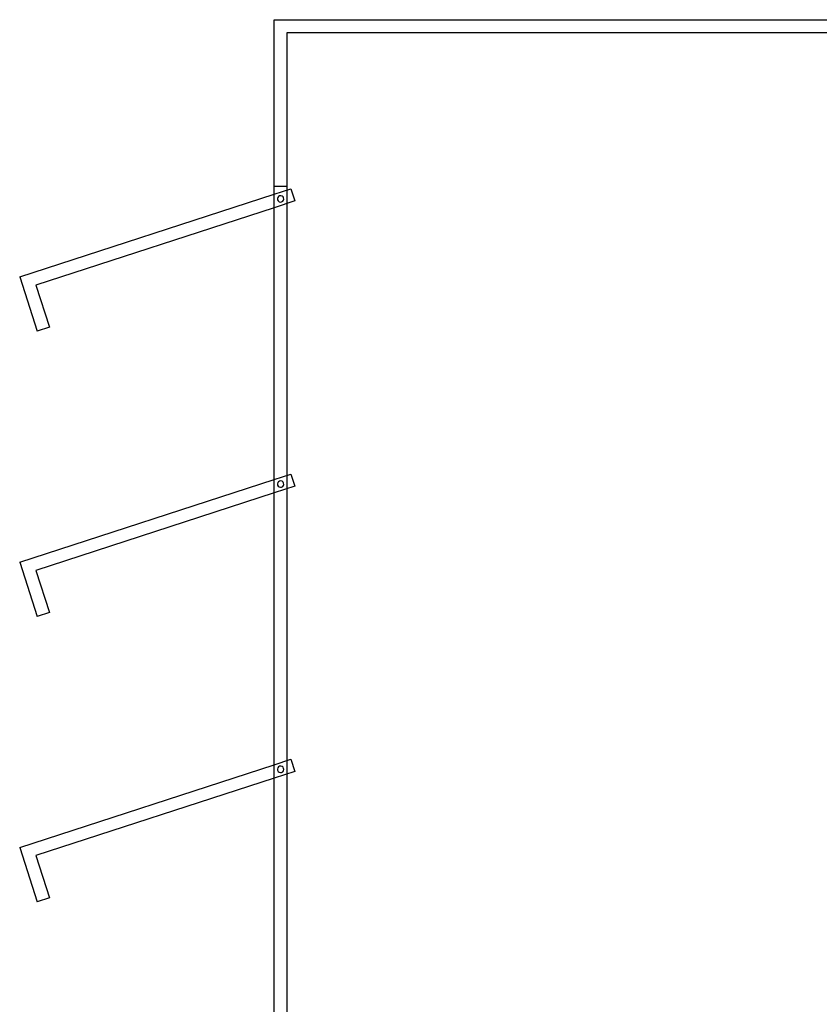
# Model space of a CAD drawing. Header units: millimetres. Extents: x -364 to 380, y -455 to 455.
# Tile 13 of 21: x -364 to -52, y 70 to 455. Entities that reach past the tile are written whole.
import ezdxf

# ---------------------------------------------------------------- set-up
doc = ezdxf.new("R2010")
doc.units = ezdxf.units.MM
doc.layers.add('MAIN-1', color=7, linetype='Continuous')
doc.layers.add('MAIN-2', color=7, linetype='Continuous')

msp = doc.modelspace()

# ---------------------------------------------------------------- linework, layer by layer
at = {"layer": 'MAIN-1'}
for p, q in [((-265, -455), (-265, 455)), ((-265, 455), (265, 455)), ((-364.49, 354.49), (-265, 386.82)), ((-265, 381.56), (-358.19, 351.28)), ((-364.49, 354.49), (-357.61, 333.29)), ((-358.19, 351.28), (-352.85, 334.84)), ((-352.85, 334.84), (-357.61, 333.29)), ((-364.49, 243.06), (-265, 275.39)), ((-265, 270.13), (-358.19, 239.85)), ((-364.49, 243.06), (-357.61, 221.87)), ((-358.19, 239.85), (-352.85, 223.41)), ((-352.85, 223.41), (-357.61, 221.87)), ((-364.49, 131.63), (-265, 163.96)), ((-265, 158.7), (-358.19, 128.42)), ((-364.49, 131.63), (-357.61, 110.44)), ((-358.19, 128.42), (-352.85, 111.98)), ((-352.85, 111.98), (-357.61, 110.44))]:
    msp.add_line(p, q, dxfattribs=at)
at = {"layer": 'MAIN-2'}
for p, q in [((-265, 455), (-265, 455)), ((-260, -450), (-260, 450)), ((-260, 450), (260, 450)), ((-260, 450), (-260, 450)), ((-265, 390), (-260, 390)), ((-265, 390), (-265, 390)), ((-265, 386.82), (-258.52, 388.92)), ((-260, 390), (-260, 390)), ((-258.52, 388.92), (-256.97, 384.17)), ((-258.52, 388.92), (-258.52, 388.92)), ((-262.89, 386.19), (-262.89, 386.19)), ((-262.89, 386.19), (-262.89, 386.19)), ((-256.97, 384.17), (-265, 381.56)), ((-262.11, 383.81), (-262.11, 383.81)), ((-262.11, 383.81), (-262.11, 383.81)), ((-256.97, 384.17), (-256.97, 384.17)), ((-364.49, 354.49), (-364.49, 354.49)), ((-358.19, 351.28), (-358.19, 351.28)), ((-352.85, 334.84), (-352.85, 334.84)), ((-357.61, 333.29), (-357.61, 333.29)), ((-265, 275.39), (-258.52, 277.49)), ((-258.52, 277.49), (-256.97, 272.74)), ((-258.52, 277.49), (-258.52, 277.49)), ((-262.89, 274.76), (-262.89, 274.76)), ((-262.89, 274.76), (-262.89, 274.76)), ((-256.97, 272.74), (-265, 270.13)), ((-262.11, 272.38), (-262.11, 272.38)), ((-262.11, 272.38), (-262.11, 272.38)), ((-256.97, 272.74), (-256.97, 272.74)), ((-364.49, 243.06), (-364.49, 243.06)), ((-358.19, 239.85), (-358.19, 239.85)), ((-352.85, 223.41), (-352.85, 223.41)), ((-357.61, 221.87), (-357.61, 221.87)), ((-265, 163.96), (-258.52, 166.07)), ((-258.52, 166.07), (-256.97, 161.31)), ((-258.52, 166.07), (-258.52, 166.07)), ((-262.89, 163.33), (-262.89, 163.33)), ((-262.89, 163.33), (-262.89, 163.33)), ((-256.97, 161.31), (-265, 158.7)), ((-262.11, 160.95), (-262.11, 160.95)), ((-262.11, 160.95), (-262.11, 160.95)), ((-256.97, 161.31), (-256.97, 161.31)), ((-364.49, 131.63), (-364.49, 131.63)), ((-358.19, 128.42), (-358.19, 128.42)), ((-352.85, 111.98), (-352.85, 111.98)), ((-357.61, 110.44), (-357.61, 110.44))]:
    msp.add_line(p, q, dxfattribs=at)
for centre, start, end in [((-262.5, 385), 108, 288), ((-262.5, 385), 288, 108), ((-262.5, 273.57), 108, 288), ((-262.5, 273.57), 288, 108), ((-262.5, 162.14), 108, 288), ((-262.5, 162.14), 288, 108)]:
    msp.add_arc(centre, 1.25, start, end, dxfattribs=at)

doc.saveas('drawing.dxf')
